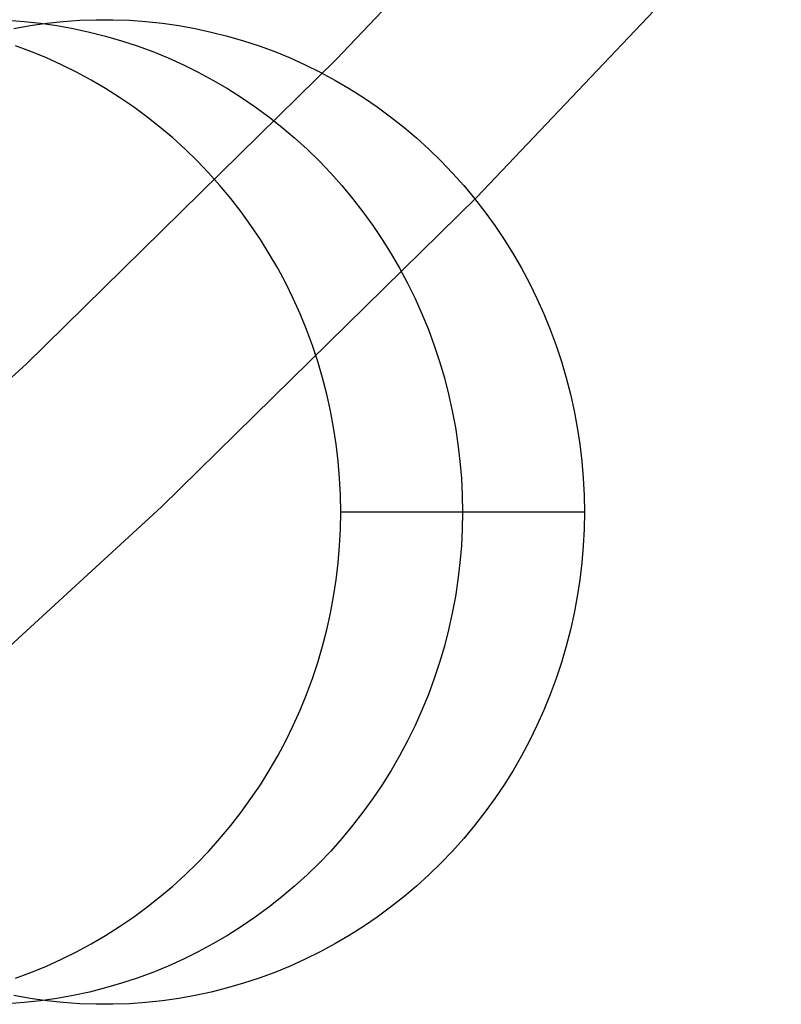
# Model space of a CAD drawing. Header units: millimetres. Extents: x 6239 to 7218, y -13987 to -13139.
# Tile 161 of 256: x 6772.52 to 6776.38, y -13507.02 to -13502.02. Entities that reach past the tile are written whole.
import ezdxf

# ---------------------------------------------------------------- set-up
doc = ezdxf.new("R2010")
doc.units = ezdxf.units.MM

msp = doc.modelspace()

# ---------------------------------------------------------------- linework, layer by layer
at = {"color": 7, "true_color": 0xffffff}
for p, q in [((6775.6442, -13500.6211, 259.6), (6774.1229, -13502.2233, 259.6)), ((6775.6442, -13500.6211, 259.6), (6774.1229, -13502.2233, 259.6)), ((6774.1229, -13502.2233, 231.7162), (6775.6442, -13500.6211, 231.7162)), ((6774.1229, -13502.2233, 245.6581), (6775.6442, -13500.6211, 245.6581)), ((6774.1229, -13502.2233, 231.7162), (6775.6442, -13500.6211, 231.7162)), ((6776.3812, -13501.2971, 259.6), (6774.8361, -13502.9243, 259.6)), ((6774.8361, -13502.9243, 231.7162), (6776.3812, -13501.2971, 231.7162)), ((6776.3812, -13501.2971, 259.6), (6774.8361, -13502.9243, 259.6)), ((6774.8361, -13502.9243, 231.7162), (6776.3812, -13501.2971, 231.7162)), ((6774.8361, -13502.9243, 245.6581), (6776.3812, -13501.2971, 245.6581)), ((6772.4534, -13502.0267, 55.8636), (6772.5373, -13502.0327, 55.8442)), ((6772.5373, -13502.0327, 55.8442), (6772.6209, -13502.0416, 55.8249)), ((6772.6523, -13502.0416, 58.64), (6772.7359, -13502.0327, 58.6207)), ((6772.6523, -13502.0416, 58.64), (6772.7359, -13502.0327, 58.6207)), ((6772.7359, -13502.0327, 58.6207), (6772.8198, -13502.0267, 58.6013)), ((6772.7359, -13502.0327, 58.6207), (6772.8198, -13502.0267, 58.6013)), ((6772.8198, -13502.0267, 58.6013), (6772.9038, -13502.0237, 58.5819)), ((6772.8198, -13502.0267, 58.6013), (6772.9038, -13502.0237, 58.5819)), ((6772.9038, -13502.0237, 58.5819), (6772.9879, -13502.0237, 58.5625)), ((6772.9038, -13502.0237, 58.5819), (6772.9879, -13502.0237, 58.5625)), ((6772.9879, -13502.0237, 58.5625), (6773.072, -13502.0267, 58.5431)), ((6772.9879, -13502.0237, 58.5625), (6773.072, -13502.0267, 58.5431)), ((6773.072, -13502.0267, 58.5431), (6773.1559, -13502.0327, 58.5237)), ((6773.072, -13502.0267, 58.5431), (6773.1559, -13502.0327, 58.5237)), ((6773.1559, -13502.0327, 58.5237), (6773.2395, -13502.0416, 58.5044)), ((6773.1559, -13502.0327, 58.5237), (6773.2395, -13502.0416, 58.5044)), ((6772.4861, -13502.0683, 58.6784), (6772.569, -13502.0535, 58.6592)), ((6772.4861, -13502.0683, 58.6784), (6772.569, -13502.0535, 58.6592)), ((6772.569, -13502.0535, 58.6592), (6772.6523, -13502.0416, 58.64)), ((6772.569, -13502.0535, 58.6592), (6772.6523, -13502.0416, 58.64)), ((6772.6209, -13502.0416, 55.8249), (6772.7042, -13502.0535, 55.8057)), ((6772.7042, -13502.0535, 55.8057), (6772.787, -13502.0683, 55.7866)), ((6772.787, -13502.0683, 55.7866), (6772.8693, -13502.0861, 55.7676)), ((6772.8693, -13502.0861, 55.7676), (6772.951, -13502.1067, 55.7487)), ((6773.2395, -13502.0416, 58.5044), (6773.3228, -13502.0535, 58.4852)), ((6773.2395, -13502.0416, 58.5044), (6773.3228, -13502.0535, 58.4852)), ((6773.3228, -13502.0535, 58.4852), (6773.4056, -13502.0683, 58.4661)), ((6773.3228, -13502.0535, 58.4852), (6773.4056, -13502.0683, 58.4661)), ((6773.4056, -13502.0683, 58.4661), (6773.4879, -13502.0861, 58.4471)), ((6773.4056, -13502.0683, 58.4661), (6773.4879, -13502.0861, 58.4471)), ((6773.4879, -13502.0861, 58.4471), (6773.5696, -13502.1067, 58.4282)), ((6773.4879, -13502.0861, 58.4471), (6773.5696, -13502.1067, 58.4282)), ((6772.951, -13502.1067, 55.7487), (6773.0319, -13502.1302, 55.73)), ((6773.0319, -13502.1302, 55.73), (6773.1119, -13502.1566, 55.7115)), ((6773.5696, -13502.1067, 58.4282), (6773.6505, -13502.1302, 58.4095)), ((6773.5696, -13502.1067, 58.4282), (6773.6505, -13502.1302, 58.4095)), ((6773.6505, -13502.1302, 58.4095), (6773.7306, -13502.1566, 58.3911)), ((6773.6505, -13502.1302, 58.4095), (6773.7306, -13502.1566, 58.3911)), ((6772.5725, -13502.1858, 53.0138), (6772.4933, -13502.1566, 53.032)), ((6772.5725, -13502.1858, 53.0138), (6772.4933, -13502.1566, 53.032)), ((6772.6506, -13502.2178, 52.9957), (6772.5725, -13502.1858, 53.0138)), ((6772.6506, -13502.2178, 52.9957), (6772.5725, -13502.1858, 53.0138)), ((6773.1119, -13502.1566, 55.7115), (6773.1911, -13502.1858, 55.6933)), ((6773.1911, -13502.1858, 55.6933), (6773.2692, -13502.2178, 55.6752)), ((6773.7306, -13502.1566, 58.3911), (6773.8097, -13502.1858, 58.3728)), ((6773.7306, -13502.1566, 58.3911), (6773.8097, -13502.1858, 58.3728)), ((6773.8097, -13502.1858, 58.3728), (6773.8878, -13502.2178, 58.3548)), ((6773.8097, -13502.1858, 58.3728), (6773.8878, -13502.2178, 58.3548)), ((6774.1229, -13502.2233, 259.6), (6772.5473, -13503.772, 259.6)), ((6774.1229, -13502.2233, 259.6), (6772.5473, -13503.772, 259.6)), ((6772.5473, -13503.772, 231.7162), (6774.1229, -13502.2233, 231.7162)), ((6772.5473, -13503.772, 245.6581), (6774.1229, -13502.2233, 245.6581)), ((6772.5473, -13503.772, 231.7162), (6774.1229, -13502.2233, 231.7162)), ((6772.7275, -13502.2526, 52.978), (6772.6506, -13502.2178, 52.9957)), ((6772.7275, -13502.2526, 52.978), (6772.6506, -13502.2178, 52.9957)), ((6773.2692, -13502.2178, 55.6752), (6773.3461, -13502.2526, 55.6575)), ((6773.8878, -13502.2178, 58.3548), (6773.9648, -13502.2526, 58.337)), ((6773.8878, -13502.2178, 58.3548), (6773.9648, -13502.2526, 58.337)), ((6772.8033, -13502.29, 52.9605), (6772.7275, -13502.2526, 52.978)), ((6772.8033, -13502.29, 52.9605), (6772.7275, -13502.2526, 52.978)), ((6772.8778, -13502.3301, 52.9433), (6772.8033, -13502.29, 52.9605)), ((6772.8778, -13502.3301, 52.9433), (6772.8033, -13502.29, 52.9605)), ((6773.3461, -13502.2526, 55.6575), (6773.4219, -13502.29, 55.64)), ((6773.4219, -13502.29, 55.64), (6773.4964, -13502.3301, 55.6228)), ((6773.9648, -13502.2526, 58.337), (6774.0405, -13502.29, 58.3195)), ((6773.9648, -13502.2526, 58.337), (6774.0405, -13502.29, 58.3195)), ((6774.0405, -13502.29, 58.3195), (6774.115, -13502.3301, 58.3023)), ((6774.0405, -13502.29, 58.3195), (6774.115, -13502.3301, 58.3023)), ((6772.9508, -13502.3728, 52.9264), (6772.8778, -13502.3301, 52.9433)), ((6772.9508, -13502.3728, 52.9264), (6772.8778, -13502.3301, 52.9433)), ((6773.4964, -13502.3301, 55.6228), (6773.5694, -13502.3728, 55.6059)), ((6774.115, -13502.3301, 58.3023), (6774.1881, -13502.3728, 58.2854)), ((6774.115, -13502.3301, 58.3023), (6774.1881, -13502.3728, 58.2854)), ((6773.0224, -13502.4181, 52.9099), (6772.9508, -13502.3728, 52.9264)), ((6773.0224, -13502.4181, 52.9099), (6772.9508, -13502.3728, 52.9264)), ((6773.5694, -13502.3728, 55.6059), (6773.641, -13502.4181, 55.5894)), ((6774.1881, -13502.3728, 58.2854), (6774.2596, -13502.4181, 58.2689)), ((6774.1881, -13502.3728, 58.2854), (6774.2596, -13502.4181, 58.2689)), ((6773.0924, -13502.4659, 52.8937), (6773.0224, -13502.4181, 52.9099)), ((6773.0924, -13502.4659, 52.8937), (6773.0224, -13502.4181, 52.9099)), ((6773.641, -13502.4181, 55.5894), (6773.711, -13502.4659, 55.5732)), ((6774.2596, -13502.4181, 58.2689), (6774.3297, -13502.4659, 58.2527)), ((6774.2596, -13502.4181, 58.2689), (6774.3297, -13502.4659, 58.2527)), ((6773.1608, -13502.5162, 52.8779), (6773.0924, -13502.4659, 52.8937)), ((6773.1608, -13502.5162, 52.8779), (6773.0924, -13502.4659, 52.8937)), ((6773.711, -13502.4659, 55.5732), (6773.7794, -13502.5162, 55.5574)), ((6774.3297, -13502.4659, 58.2527), (6774.398, -13502.5162, 58.237)), ((6774.3297, -13502.4659, 58.2527), (6774.398, -13502.5162, 58.237)), ((6773.2274, -13502.5688, 52.8625), (6773.1608, -13502.5162, 52.8779)), ((6773.2274, -13502.5688, 52.8625), (6773.1608, -13502.5162, 52.8779)), ((6773.7794, -13502.5162, 55.5574), (6773.8461, -13502.5688, 55.5421)), ((6774.398, -13502.5162, 58.237), (6774.4647, -13502.5688, 58.2216)), ((6774.398, -13502.5162, 58.237), (6774.4647, -13502.5688, 58.2216)), ((6773.2923, -13502.6238, 52.8476), (6773.2274, -13502.5688, 52.8625)), ((6773.2923, -13502.6238, 52.8476), (6773.2274, -13502.5688, 52.8625)), ((6773.8461, -13502.5688, 55.5421), (6773.9109, -13502.6238, 55.5271)), ((6774.4647, -13502.5688, 58.2216), (6774.5295, -13502.6238, 58.2066)), ((6774.4647, -13502.5688, 58.2216), (6774.5295, -13502.6238, 58.2066)), ((6773.3552, -13502.681, 52.833), (6773.2923, -13502.6238, 52.8476)), ((6773.3552, -13502.681, 52.833), (6773.2923, -13502.6238, 52.8476)), ((6773.9109, -13502.6238, 55.5271), (6773.9738, -13502.681, 55.5126)), ((6774.5295, -13502.6238, 58.2066), (6774.5924, -13502.681, 58.1921)), ((6774.5295, -13502.6238, 58.2066), (6774.5924, -13502.681, 58.1921)), ((6773.4162, -13502.7404, 52.819), (6773.3552, -13502.681, 52.833)), ((6773.4162, -13502.7404, 52.819), (6773.3552, -13502.681, 52.833)), ((6773.9738, -13502.681, 55.5126), (6774.0348, -13502.7404, 55.4985)), ((6774.5924, -13502.681, 58.1921), (6774.6534, -13502.7404, 58.178)), ((6774.5924, -13502.681, 58.1921), (6774.6534, -13502.7404, 58.178)), ((6773.4751, -13502.802, 52.8054), (6773.4162, -13502.7404, 52.819)), ((6773.4751, -13502.802, 52.8054), (6773.4162, -13502.7404, 52.819)), ((6774.0348, -13502.7404, 55.4985), (6774.0938, -13502.802, 55.4849)), ((6774.6534, -13502.7404, 58.178), (6774.7124, -13502.802, 58.1644)), ((6774.6534, -13502.7404, 58.178), (6774.7124, -13502.802, 58.1644)), ((6773.532, -13502.8656, 52.7922), (6773.4751, -13502.802, 52.8054)), ((6773.532, -13502.8656, 52.7922), (6773.4751, -13502.802, 52.8054)), ((6774.0938, -13502.802, 55.4849), (6774.1506, -13502.8656, 55.4717)), ((6774.7124, -13502.802, 58.1644), (6774.7692, -13502.8656, 58.1513)), ((6774.7124, -13502.802, 58.1644), (6774.7692, -13502.8656, 58.1513)), ((6773.5866, -13502.9311, 52.7796), (6773.532, -13502.8656, 52.7922)), ((6773.5866, -13502.9311, 52.7796), (6773.532, -13502.8656, 52.7922)), ((6774.1506, -13502.8656, 55.4717), (6774.2053, -13502.9311, 55.4591)), ((6774.7692, -13502.8656, 58.1513), (6774.8239, -13502.9311, 58.1386)), ((6774.7692, -13502.8656, 58.1513), (6774.8239, -13502.9311, 58.1386)), ((6774.8361, -13502.9243, 259.6), (6773.2358, -13504.4972, 259.6)), ((6773.2358, -13504.4972, 231.7162), (6774.8361, -13502.9243, 231.7162)), ((6774.8361, -13502.9243, 259.6), (6773.2358, -13504.4972, 259.6)), ((6773.2358, -13504.4972, 231.7162), (6774.8361, -13502.9243, 231.7162)), ((6773.2358, -13504.4972, 245.6581), (6774.8361, -13502.9243, 245.6581)), ((6773.6391, -13502.9986, 52.7675), (6773.5866, -13502.9311, 52.7796)), ((6773.6391, -13502.9986, 52.7675), (6773.5866, -13502.9311, 52.7796)), ((6774.2053, -13502.9311, 55.4591), (6774.2577, -13502.9986, 55.447)), ((6774.8239, -13502.9311, 58.1386), (6774.8763, -13502.9986, 58.1265)), ((6774.8239, -13502.9311, 58.1386), (6774.8763, -13502.9986, 58.1265)), ((6773.6892, -13503.0679, 52.7559), (6773.6391, -13502.9986, 52.7675)), ((6773.6892, -13503.0679, 52.7559), (6773.6391, -13502.9986, 52.7675)), ((6774.2577, -13502.9986, 55.447), (6774.3078, -13503.0679, 55.4354)), ((6774.8763, -13502.9986, 58.1265), (6774.9264, -13503.0679, 58.115)), ((6774.8763, -13502.9986, 58.1265), (6774.9264, -13503.0679, 58.115)), ((6773.737, -13503.1389, 52.7449), (6773.6892, -13503.0679, 52.7559)), ((6773.737, -13503.1389, 52.7449), (6773.6892, -13503.0679, 52.7559)), ((6774.3078, -13503.0679, 55.4354), (6774.3556, -13503.1389, 55.4244)), ((6774.9264, -13503.0679, 58.115), (6774.9742, -13503.1389, 58.1039)), ((6774.9264, -13503.0679, 58.115), (6774.9742, -13503.1389, 58.1039)), ((6773.7823, -13503.2116, 52.7344), (6773.737, -13503.1389, 52.7449)), ((6773.7823, -13503.2116, 52.7344), (6773.737, -13503.1389, 52.7449)), ((6774.3556, -13503.1389, 55.4244), (6774.4009, -13503.2116, 55.4139)), ((6774.9742, -13503.1389, 58.1039), (6775.0196, -13503.2116, 58.0935)), ((6774.9742, -13503.1389, 58.1039), (6775.0196, -13503.2116, 58.0935)), ((6773.8252, -13503.2859, 52.7245), (6773.7823, -13503.2116, 52.7344)), ((6773.8252, -13503.2859, 52.7245), (6773.7823, -13503.2116, 52.7344)), ((6774.4009, -13503.2116, 55.4139), (6774.4438, -13503.2859, 55.404)), ((6775.0196, -13503.2116, 58.0935), (6775.0624, -13503.2859, 58.0836)), ((6775.0196, -13503.2116, 58.0935), (6775.0624, -13503.2859, 58.0836)), ((6773.8656, -13503.3616, 52.7152), (6773.8252, -13503.2859, 52.7245)), ((6773.8656, -13503.3616, 52.7152), (6773.8252, -13503.2859, 52.7245)), ((6774.4438, -13503.2859, 55.404), (6774.4842, -13503.3616, 55.3947)), ((6775.0624, -13503.2859, 58.0836), (6775.1028, -13503.3616, 58.0742)), ((6775.0624, -13503.2859, 58.0836), (6775.1028, -13503.3616, 58.0742)), ((6773.9034, -13503.4387, 52.7065), (6773.8656, -13503.3616, 52.7152)), ((6773.9034, -13503.4387, 52.7065), (6773.8656, -13503.3616, 52.7152)), ((6774.4842, -13503.3616, 55.3947), (6774.522, -13503.4387, 55.386)), ((6775.1028, -13503.3616, 58.0742), (6775.1406, -13503.4387, 58.0655)), ((6775.1028, -13503.3616, 58.0742), (6775.1406, -13503.4387, 58.0655)), ((6773.9385, -13503.5171, 52.6984), (6773.9034, -13503.4387, 52.7065)), ((6773.9385, -13503.5171, 52.6984), (6773.9034, -13503.4387, 52.7065)), ((6774.522, -13503.4387, 55.386), (6774.5571, -13503.5171, 55.3779)), ((6775.1406, -13503.4387, 58.0655), (6775.1758, -13503.5171, 58.0574)), ((6775.1406, -13503.4387, 58.0655), (6775.1758, -13503.5171, 58.0574)), ((6773.971, -13503.5966, 52.6909), (6773.9385, -13503.5171, 52.6984)), ((6773.971, -13503.5966, 52.6909), (6773.9385, -13503.5171, 52.6984)), ((6774.5571, -13503.5171, 55.3779), (6774.5897, -13503.5966, 55.3704)), ((6775.1758, -13503.5171, 58.0574), (6775.2083, -13503.5966, 58.0499)), ((6775.1758, -13503.5171, 58.0574), (6775.2083, -13503.5966, 58.0499)), ((6774.0009, -13503.6773, 52.684), (6773.971, -13503.5966, 52.6909)), ((6774.0009, -13503.6773, 52.684), (6773.971, -13503.5966, 52.6909)), ((6774.5897, -13503.5966, 55.3704), (6774.6195, -13503.6773, 55.3635)), ((6775.2083, -13503.5966, 58.0499), (6775.2381, -13503.6773, 58.043)), ((6775.2083, -13503.5966, 58.0499), (6775.2381, -13503.6773, 58.043)), ((6774.0279, -13503.759, 52.6777), (6774.0009, -13503.6773, 52.684)), ((6774.0279, -13503.759, 52.6777), (6774.0009, -13503.6773, 52.684)), ((6774.6195, -13503.6773, 55.3635), (6774.6466, -13503.759, 55.3572)), ((6775.2381, -13503.6773, 58.043), (6775.2652, -13503.759, 58.0368)), ((6775.2381, -13503.6773, 58.043), (6775.2652, -13503.759, 58.0368)), ((6772.5473, -13503.772, 259.6), (6770.9191, -13505.2654, 259.6)), ((6772.5473, -13503.772, 259.6), (6770.9191, -13505.2654, 259.6)), ((6770.9191, -13505.2654, 231.7162), (6772.5473, -13503.772, 231.7162)), ((6770.9191, -13505.2654, 245.6581), (6772.5473, -13503.772, 245.6581)), ((6770.9191, -13505.2654, 231.7162), (6772.5473, -13503.772, 231.7162)), ((6774.0523, -13503.8417, 52.6721), (6774.0279, -13503.759, 52.6777)), ((6774.0523, -13503.8417, 52.6721), (6774.0279, -13503.759, 52.6777)), ((6774.6466, -13503.759, 55.3572), (6774.6709, -13503.8417, 55.3516)), ((6775.2652, -13503.759, 58.0368), (6775.2895, -13503.8417, 58.0311)), ((6775.2652, -13503.759, 58.0368), (6775.2895, -13503.8417, 58.0311)), ((6774.0738, -13503.9251, 52.6671), (6774.0523, -13503.8417, 52.6721)), ((6774.0738, -13503.9251, 52.6671), (6774.0523, -13503.8417, 52.6721)), ((6774.6709, -13503.8417, 55.3516), (6774.6924, -13503.9251, 55.3467)), ((6775.2895, -13503.8417, 58.0311), (6775.311, -13503.9251, 58.0262)), ((6775.2895, -13503.8417, 58.0311), (6775.311, -13503.9251, 58.0262)), ((6774.0925, -13504.0092, 52.6628), (6774.0738, -13503.9251, 52.6671)), ((6774.0925, -13504.0092, 52.6628), (6774.0738, -13503.9251, 52.6671)), ((6774.6924, -13503.9251, 55.3467), (6774.7111, -13504.0092, 55.3423)), ((6775.311, -13503.9251, 58.0262), (6775.3297, -13504.0092, 58.0219)), ((6775.311, -13503.9251, 58.0262), (6775.3297, -13504.0092, 58.0219)), ((6774.1084, -13504.094, 52.6592), (6774.0925, -13504.0092, 52.6628)), ((6774.1084, -13504.094, 52.6592), (6774.0925, -13504.0092, 52.6628)), ((6774.7111, -13504.0092, 55.3423), (6774.727, -13504.094, 55.3387)), ((6775.3297, -13504.0092, 58.0219), (6775.3456, -13504.094, 58.0182)), ((6775.3297, -13504.0092, 58.0219), (6775.3456, -13504.094, 58.0182)), ((6774.1214, -13504.1792, 52.6562), (6774.1084, -13504.094, 52.6592)), ((6774.1214, -13504.1792, 52.6562), (6774.1084, -13504.094, 52.6592)), ((6774.727, -13504.094, 55.3387), (6774.74, -13504.1792, 55.3357)), ((6775.3456, -13504.094, 58.0182), (6775.3586, -13504.1792, 58.0152)), ((6775.3456, -13504.094, 58.0182), (6775.3586, -13504.1792, 58.0152)), ((6774.1315, -13504.2649, 52.6538), (6774.1214, -13504.1792, 52.6562)), ((6774.1315, -13504.2649, 52.6538), (6774.1214, -13504.1792, 52.6562)), ((6774.74, -13504.1792, 55.3357), (6774.7501, -13504.2649, 55.3333)), ((6775.3586, -13504.1792, 58.0152), (6775.3688, -13504.2649, 58.0128)), ((6775.3586, -13504.1792, 58.0152), (6775.3688, -13504.2649, 58.0128)), ((6774.1388, -13504.3509, 52.6521), (6774.1315, -13504.2649, 52.6538)), ((6774.1388, -13504.3509, 52.6521), (6774.1315, -13504.2649, 52.6538)), ((6774.7501, -13504.2649, 55.3333), (6774.7574, -13504.3509, 55.3317)), ((6775.3688, -13504.2649, 58.0128), (6775.376, -13504.3509, 58.0112)), ((6775.3688, -13504.2649, 58.0128), (6775.376, -13504.3509, 58.0112)), ((6774.1431, -13504.4371, 52.6511), (6774.1388, -13504.3509, 52.6521)), ((6774.1431, -13504.4371, 52.6511), (6774.1388, -13504.3509, 52.6521)), ((6774.7574, -13504.3509, 55.3317), (6774.7618, -13504.4371, 55.3306)), ((6775.376, -13504.3509, 58.0112), (6775.3804, -13504.4371, 58.0102)), ((6775.376, -13504.3509, 58.0112), (6775.3804, -13504.4371, 58.0102)), ((6774.1446, -13504.5234, 52.6508), (6774.1431, -13504.4371, 52.6511)), ((6774.1446, -13504.5234, 52.6508), (6774.1431, -13504.4371, 52.6511)), ((6774.7618, -13504.4371, 55.3306), (6774.7632, -13504.5234, 55.3303)), ((6775.3804, -13504.4371, 58.0102), (6775.3818, -13504.5234, 58.0098)), ((6775.3804, -13504.4371, 58.0102), (6775.3818, -13504.5234, 58.0098)), ((6773.2358, -13504.4972, 259.6), (6771.5822, -13506.014, 259.6)), ((6771.5822, -13506.014, 231.7162), (6773.2358, -13504.4972, 231.7162)), ((6773.2358, -13504.4972, 259.6), (6771.5822, -13506.014, 259.6)), ((6771.5822, -13506.014, 231.7162), (6773.2358, -13504.4972, 231.7162)), ((6771.5822, -13506.014, 245.6581), (6773.2358, -13504.4972, 245.6581)), ((6774.1431, -13504.6097, 52.6511), (6774.1446, -13504.5234, 52.6508)), ((6774.1431, -13504.6097, 52.6511), (6774.1446, -13504.5234, 52.6508)), ((6775.3818, -13504.5234, 58.0098), (6774.1446, -13504.5234, 52.6508)), ((6775.3818, -13504.5234, 58.0098), (6774.1446, -13504.5234, 52.6508)), ((6775.3818, -13504.5234, 58.0098), (6774.1446, -13504.5234, 52.6508)), ((6774.7632, -13504.5234, 55.3303), (6774.7618, -13504.6097, 55.3306)), ((6775.3818, -13504.5234, 58.0098), (6775.3804, -13504.6097, 58.0102)), ((6775.3818, -13504.5234, 58.0098), (6775.3804, -13504.6097, 58.0102)), ((6774.1388, -13504.6959, 52.6521), (6774.1431, -13504.6097, 52.6511)), ((6774.1388, -13504.6959, 52.6521), (6774.1431, -13504.6097, 52.6511)), ((6774.7618, -13504.6097, 55.3306), (6774.7574, -13504.6959, 55.3317)), ((6775.3804, -13504.6097, 58.0102), (6775.376, -13504.6959, 58.0112)), ((6775.3804, -13504.6097, 58.0102), (6775.376, -13504.6959, 58.0112)), ((6774.1315, -13504.7818, 52.6538), (6774.1388, -13504.6959, 52.6521)), ((6774.1315, -13504.7818, 52.6538), (6774.1388, -13504.6959, 52.6521)), ((6774.7574, -13504.6959, 55.3317), (6774.7501, -13504.7818, 55.3333)), ((6775.376, -13504.6959, 58.0112), (6775.3688, -13504.7818, 58.0128)), ((6775.376, -13504.6959, 58.0112), (6775.3688, -13504.7818, 58.0128)), ((6774.1214, -13504.8675, 52.6562), (6774.1315, -13504.7818, 52.6538)), ((6774.1214, -13504.8675, 52.6562), (6774.1315, -13504.7818, 52.6538)), ((6774.7501, -13504.7818, 55.3333), (6774.74, -13504.8675, 55.3357)), ((6775.3688, -13504.7818, 58.0128), (6775.3586, -13504.8675, 58.0152)), ((6775.3688, -13504.7818, 58.0128), (6775.3586, -13504.8675, 58.0152)), ((6774.1084, -13504.9528, 52.6592), (6774.1214, -13504.8675, 52.6562)), ((6774.1084, -13504.9528, 52.6592), (6774.1214, -13504.8675, 52.6562)), ((6774.74, -13504.8675, 55.3357), (6774.727, -13504.9528, 55.3387)), ((6775.3586, -13504.8675, 58.0152), (6775.3456, -13504.9528, 58.0182)), ((6775.3586, -13504.8675, 58.0152), (6775.3456, -13504.9528, 58.0182)), ((6774.0925, -13505.0375, 52.6628), (6774.1084, -13504.9528, 52.6592)), ((6774.0925, -13505.0375, 52.6628), (6774.1084, -13504.9528, 52.6592)), ((6774.727, -13504.9528, 55.3387), (6774.7111, -13505.0375, 55.3423)), ((6775.3456, -13504.9528, 58.0182), (6775.3297, -13505.0375, 58.0219)), ((6775.3456, -13504.9528, 58.0182), (6775.3297, -13505.0375, 58.0219)), ((6774.0738, -13505.1217, 52.6671), (6774.0925, -13505.0375, 52.6628)), ((6774.0738, -13505.1217, 52.6671), (6774.0925, -13505.0375, 52.6628)), ((6774.7111, -13505.0375, 55.3423), (6774.6924, -13505.1217, 55.3467)), ((6775.3297, -13505.0375, 58.0219), (6775.311, -13505.1217, 58.0262)), ((6775.3297, -13505.0375, 58.0219), (6775.311, -13505.1217, 58.0262)), ((6774.0523, -13505.2051, 52.6721), (6774.0738, -13505.1217, 52.6671)), ((6774.0523, -13505.2051, 52.6721), (6774.0738, -13505.1217, 52.6671)), ((6774.6924, -13505.1217, 55.3467), (6774.6709, -13505.2051, 55.3516)), ((6775.311, -13505.1217, 58.0262), (6775.2895, -13505.2051, 58.0311)), ((6775.311, -13505.1217, 58.0262), (6775.2895, -13505.2051, 58.0311)), ((6774.0279, -13505.2877, 52.6777), (6774.0523, -13505.2051, 52.6721)), ((6774.0279, -13505.2877, 52.6777), (6774.0523, -13505.2051, 52.6721)), ((6774.6709, -13505.2051, 55.3516), (6774.6466, -13505.2877, 55.3572)), ((6775.2895, -13505.2051, 58.0311), (6775.2652, -13505.2877, 58.0368)), ((6775.2895, -13505.2051, 58.0311), (6775.2652, -13505.2877, 58.0368)), ((6774.0009, -13505.3694, 52.684), (6774.0279, -13505.2877, 52.6777)), ((6774.0009, -13505.3694, 52.684), (6774.0279, -13505.2877, 52.6777)), ((6774.6466, -13505.2877, 55.3572), (6774.6195, -13505.3694, 55.3635)), ((6775.2652, -13505.2877, 58.0368), (6775.2381, -13505.3694, 58.043)), ((6775.2652, -13505.2877, 58.0368), (6775.2381, -13505.3694, 58.043)), ((6773.971, -13505.4501, 52.6909), (6774.0009, -13505.3694, 52.684)), ((6773.971, -13505.4501, 52.6909), (6774.0009, -13505.3694, 52.684)), ((6774.6195, -13505.3694, 55.3635), (6774.5897, -13505.4501, 55.3704)), ((6775.2381, -13505.3694, 58.043), (6775.2083, -13505.4501, 58.0499)), ((6775.2381, -13505.3694, 58.043), (6775.2083, -13505.4501, 58.0499)), ((6773.9385, -13505.5297, 52.6984), (6773.971, -13505.4501, 52.6909)), ((6773.9385, -13505.5297, 52.6984), (6773.971, -13505.4501, 52.6909)), ((6774.5897, -13505.4501, 55.3704), (6774.5571, -13505.5297, 55.3779)), ((6775.2083, -13505.4501, 58.0499), (6775.1758, -13505.5297, 58.0574)), ((6775.2083, -13505.4501, 58.0499), (6775.1758, -13505.5297, 58.0574)), ((6773.9034, -13505.6081, 52.7065), (6773.9385, -13505.5297, 52.6984)), ((6773.9034, -13505.6081, 52.7065), (6773.9385, -13505.5297, 52.6984)), ((6774.5571, -13505.5297, 55.3779), (6774.522, -13505.6081, 55.386)), ((6775.1758, -13505.5297, 58.0574), (6775.1406, -13505.6081, 58.0655)), ((6775.1758, -13505.5297, 58.0574), (6775.1406, -13505.6081, 58.0655)), ((6773.8656, -13505.6852, 52.7152), (6773.9034, -13505.6081, 52.7065)), ((6773.8656, -13505.6852, 52.7152), (6773.9034, -13505.6081, 52.7065)), ((6774.522, -13505.6081, 55.386), (6774.4842, -13505.6852, 55.3947)), ((6775.1406, -13505.6081, 58.0655), (6775.1028, -13505.6852, 58.0742)), ((6775.1406, -13505.6081, 58.0655), (6775.1028, -13505.6852, 58.0742)), ((6773.8252, -13505.7609, 52.7245), (6773.8656, -13505.6852, 52.7152)), ((6773.8252, -13505.7609, 52.7245), (6773.8656, -13505.6852, 52.7152)), ((6774.4842, -13505.6852, 55.3947), (6774.4438, -13505.7609, 55.404)), ((6775.1028, -13505.6852, 58.0742), (6775.0624, -13505.7609, 58.0836)), ((6775.1028, -13505.6852, 58.0742), (6775.0624, -13505.7609, 58.0836)), ((6773.7823, -13505.8351, 52.7344), (6773.8252, -13505.7609, 52.7245)), ((6773.7823, -13505.8351, 52.7344), (6773.8252, -13505.7609, 52.7245)), ((6774.4438, -13505.7609, 55.404), (6774.4009, -13505.8351, 55.4139)), ((6775.0624, -13505.7609, 58.0836), (6775.0196, -13505.8351, 58.0935)), ((6775.0624, -13505.7609, 58.0836), (6775.0196, -13505.8351, 58.0935)), ((6773.737, -13505.9078, 52.7449), (6773.7823, -13505.8351, 52.7344)), ((6773.737, -13505.9078, 52.7449), (6773.7823, -13505.8351, 52.7344)), ((6774.4009, -13505.8351, 55.4139), (6774.3556, -13505.9078, 55.4244)), ((6775.0196, -13505.8351, 58.0935), (6774.9742, -13505.9078, 58.1039)), ((6775.0196, -13505.8351, 58.0935), (6774.9742, -13505.9078, 58.1039)), ((6773.6892, -13505.9788, 52.7559), (6773.737, -13505.9078, 52.7449)), ((6773.6892, -13505.9788, 52.7559), (6773.737, -13505.9078, 52.7449)), ((6774.3556, -13505.9078, 55.4244), (6774.3078, -13505.9788, 55.4354)), ((6774.9742, -13505.9078, 58.1039), (6774.9264, -13505.9788, 58.115)), ((6774.9742, -13505.9078, 58.1039), (6774.9264, -13505.9788, 58.115)), ((6773.6391, -13506.0481, 52.7675), (6773.6892, -13505.9788, 52.7559)), ((6773.6391, -13506.0481, 52.7675), (6773.6892, -13505.9788, 52.7559)), ((6774.3078, -13505.9788, 55.4354), (6774.2577, -13506.0481, 55.447)), ((6774.9264, -13505.9788, 58.115), (6774.8763, -13506.0481, 58.1265)), ((6774.9264, -13505.9788, 58.115), (6774.8763, -13506.0481, 58.1265)), ((6773.5866, -13506.1156, 52.7796), (6773.6391, -13506.0481, 52.7675)), ((6773.5866, -13506.1156, 52.7796), (6773.6391, -13506.0481, 52.7675)), ((6774.2577, -13506.0481, 55.447), (6774.2053, -13506.1156, 55.4591)), ((6774.8763, -13506.0481, 58.1265), (6774.8239, -13506.1156, 58.1386)), ((6774.8763, -13506.0481, 58.1265), (6774.8239, -13506.1156, 58.1386)), ((6773.532, -13506.1812, 52.7922), (6773.5866, -13506.1156, 52.7796)), ((6773.532, -13506.1812, 52.7922), (6773.5866, -13506.1156, 52.7796)), ((6774.2053, -13506.1156, 55.4591), (6774.1506, -13506.1812, 55.4717)), ((6774.8239, -13506.1156, 58.1386), (6774.7692, -13506.1812, 58.1513)), ((6774.8239, -13506.1156, 58.1386), (6774.7692, -13506.1812, 58.1513)), ((6773.4751, -13506.2448, 52.8054), (6773.532, -13506.1812, 52.7922)), ((6773.4751, -13506.2448, 52.8054), (6773.532, -13506.1812, 52.7922)), ((6774.1506, -13506.1812, 55.4717), (6774.0938, -13506.2448, 55.4849)), ((6774.7692, -13506.1812, 58.1513), (6774.7124, -13506.2448, 58.1644)), ((6774.7692, -13506.1812, 58.1513), (6774.7124, -13506.2448, 58.1644)), ((6773.4162, -13506.3063, 52.819), (6773.4751, -13506.2448, 52.8054)), ((6773.4162, -13506.3063, 52.819), (6773.4751, -13506.2448, 52.8054)), ((6774.0938, -13506.2448, 55.4849), (6774.0348, -13506.3063, 55.4985)), ((6774.7124, -13506.2448, 58.1644), (6774.6534, -13506.3063, 58.178)), ((6774.7124, -13506.2448, 58.1644), (6774.6534, -13506.3063, 58.178)), ((6773.3552, -13506.3658, 52.833), (6773.4162, -13506.3063, 52.819)), ((6773.3552, -13506.3658, 52.833), (6773.4162, -13506.3063, 52.819)), ((6774.0348, -13506.3063, 55.4985), (6773.9738, -13506.3658, 55.5126)), ((6774.6534, -13506.3063, 58.178), (6774.5924, -13506.3658, 58.1921)), ((6774.6534, -13506.3063, 58.178), (6774.5924, -13506.3658, 58.1921)), ((6773.2923, -13506.423, 52.8476), (6773.3552, -13506.3658, 52.833)), ((6773.2923, -13506.423, 52.8476), (6773.3552, -13506.3658, 52.833)), ((6773.9738, -13506.3658, 55.5126), (6773.9109, -13506.423, 55.5271)), ((6774.5924, -13506.3658, 58.1921), (6774.5295, -13506.423, 58.2066)), ((6774.5924, -13506.3658, 58.1921), (6774.5295, -13506.423, 58.2066)), ((6773.2274, -13506.478, 52.8625), (6773.2923, -13506.423, 52.8476)), ((6773.2274, -13506.478, 52.8625), (6773.2923, -13506.423, 52.8476)), ((6773.9109, -13506.423, 55.5271), (6773.8461, -13506.478, 55.5421)), ((6774.5295, -13506.423, 58.2066), (6774.4647, -13506.478, 58.2216)), ((6774.5295, -13506.423, 58.2066), (6774.4647, -13506.478, 58.2216)), ((6773.1608, -13506.5306, 52.8779), (6773.2274, -13506.478, 52.8625)), ((6773.1608, -13506.5306, 52.8779), (6773.2274, -13506.478, 52.8625)), ((6773.8461, -13506.478, 55.5421), (6773.7794, -13506.5306, 55.5574)), ((6774.4647, -13506.478, 58.2216), (6774.398, -13506.5306, 58.237)), ((6774.4647, -13506.478, 58.2216), (6774.398, -13506.5306, 58.237)), ((6773.0924, -13506.5808, 52.8937), (6773.1608, -13506.5306, 52.8779)), ((6773.0924, -13506.5808, 52.8937), (6773.1608, -13506.5306, 52.8779)), ((6773.7794, -13506.5306, 55.5574), (6773.711, -13506.5808, 55.5732)), ((6774.398, -13506.5306, 58.237), (6774.3297, -13506.5808, 58.2527)), ((6774.398, -13506.5306, 58.237), (6774.3297, -13506.5808, 58.2527)), ((6773.0224, -13506.6286, 52.9099), (6773.0924, -13506.5808, 52.8937)), ((6773.0224, -13506.6286, 52.9099), (6773.0924, -13506.5808, 52.8937)), ((6773.711, -13506.5808, 55.5732), (6773.641, -13506.6286, 55.5894)), ((6774.3297, -13506.5808, 58.2527), (6774.2596, -13506.6286, 58.2689)), ((6774.3297, -13506.5808, 58.2527), (6774.2596, -13506.6286, 58.2689)), ((6772.9508, -13506.6739, 52.9264), (6773.0224, -13506.6286, 52.9099)), ((6772.9508, -13506.6739, 52.9264), (6773.0224, -13506.6286, 52.9099)), ((6773.641, -13506.6286, 55.5894), (6773.5694, -13506.6739, 55.6059)), ((6774.2596, -13506.6286, 58.2689), (6774.1881, -13506.6739, 58.2854)), ((6774.2596, -13506.6286, 58.2689), (6774.1881, -13506.6739, 58.2854)), ((6772.8778, -13506.7166, 52.9433), (6772.9508, -13506.6739, 52.9264)), ((6772.8778, -13506.7166, 52.9433), (6772.9508, -13506.6739, 52.9264)), ((6773.5694, -13506.6739, 55.6059), (6773.4964, -13506.7166, 55.6228)), ((6774.1881, -13506.6739, 58.2854), (6774.115, -13506.7166, 58.3023)), ((6774.1881, -13506.6739, 58.2854), (6774.115, -13506.7166, 58.3023)), ((6772.8033, -13506.7567, 52.9605), (6772.8778, -13506.7166, 52.9433)), ((6772.8033, -13506.7567, 52.9605), (6772.8778, -13506.7166, 52.9433)), ((6773.4964, -13506.7166, 55.6228), (6773.4219, -13506.7567, 55.64)), ((6774.115, -13506.7166, 58.3023), (6774.0405, -13506.7567, 58.3195)), ((6774.115, -13506.7166, 58.3023), (6774.0405, -13506.7567, 58.3195)), ((6772.7275, -13506.7942, 52.978), (6772.8033, -13506.7567, 52.9605)), ((6772.7275, -13506.7942, 52.978), (6772.8033, -13506.7567, 52.9605)), ((6773.4219, -13506.7567, 55.64), (6773.3461, -13506.7942, 55.6575)), ((6774.0405, -13506.7567, 58.3195), (6773.9648, -13506.7942, 58.337)), ((6774.0405, -13506.7567, 58.3195), (6773.9648, -13506.7942, 58.337)), ((6772.5725, -13506.8609, 53.0138), (6772.6506, -13506.8289, 52.9957)), ((6772.5725, -13506.8609, 53.0138), (6772.6506, -13506.8289, 52.9957)), ((6772.6506, -13506.8289, 52.9957), (6772.7275, -13506.7942, 52.978)), ((6772.6506, -13506.8289, 52.9957), (6772.7275, -13506.7942, 52.978)), ((6773.2692, -13506.8289, 55.6752), (6773.1911, -13506.8609, 55.6933)), ((6773.3461, -13506.7942, 55.6575), (6773.2692, -13506.8289, 55.6752)), ((6773.8878, -13506.8289, 58.3548), (6773.8097, -13506.8609, 58.3728)), ((6773.8878, -13506.8289, 58.3548), (6773.8097, -13506.8609, 58.3728)), ((6773.9648, -13506.7942, 58.337), (6773.8878, -13506.8289, 58.3548)), ((6773.9648, -13506.7942, 58.337), (6773.8878, -13506.8289, 58.3548)), ((6772.4933, -13506.8901, 53.032), (6772.5725, -13506.8609, 53.0138)), ((6772.4933, -13506.8901, 53.032), (6772.5725, -13506.8609, 53.0138)), ((6773.1119, -13506.8901, 55.7115), (6773.0319, -13506.9165, 55.73)), ((6773.1911, -13506.8609, 55.6933), (6773.1119, -13506.8901, 55.7115)), ((6773.7306, -13506.8901, 58.3911), (6773.6505, -13506.9165, 58.4095)), ((6773.7306, -13506.8901, 58.3911), (6773.6505, -13506.9165, 58.4095)), ((6773.8097, -13506.8609, 58.3728), (6773.7306, -13506.8901, 58.3911)), ((6773.8097, -13506.8609, 58.3728), (6773.7306, -13506.8901, 58.3911)), ((6772.951, -13506.94, 55.7487), (6772.8693, -13506.9607, 55.7676)), ((6773.0319, -13506.9165, 55.73), (6772.951, -13506.94, 55.7487)), ((6773.5696, -13506.94, 58.4282), (6773.4879, -13506.9607, 58.4471)), ((6773.5696, -13506.94, 58.4282), (6773.4879, -13506.9607, 58.4471)), ((6773.6505, -13506.9165, 58.4095), (6773.5696, -13506.94, 58.4282)), ((6773.6505, -13506.9165, 58.4095), (6773.5696, -13506.94, 58.4282)), ((6772.569, -13506.9933, 58.6592), (6772.4861, -13506.9784, 58.6784)), ((6772.569, -13506.9933, 58.6592), (6772.4861, -13506.9784, 58.6784)), ((6772.787, -13506.9784, 55.7866), (6772.7042, -13506.9933, 55.8057)), ((6772.8693, -13506.9607, 55.7676), (6772.787, -13506.9784, 55.7866)), ((6773.4056, -13506.9784, 58.4661), (6773.3228, -13506.9933, 58.4852)), ((6773.4056, -13506.9784, 58.4661), (6773.3228, -13506.9933, 58.4852)), ((6773.4879, -13506.9607, 58.4471), (6773.4056, -13506.9784, 58.4661)), ((6773.4879, -13506.9607, 58.4471), (6773.4056, -13506.9784, 58.4661)), ((6772.5373, -13507.0141, 55.8442), (6772.4534, -13507.02, 55.8636)), ((6772.6209, -13507.0051, 55.8249), (6772.5373, -13507.0141, 55.8442)), ((6772.6523, -13507.0051, 58.64), (6772.569, -13506.9933, 58.6592)), ((6772.6523, -13507.0051, 58.64), (6772.569, -13506.9933, 58.6592)), ((6772.7042, -13506.9933, 55.8057), (6772.6209, -13507.0051, 55.8249)), ((6772.7359, -13507.0141, 58.6207), (6772.6523, -13507.0051, 58.64)), ((6772.7359, -13507.0141, 58.6207), (6772.6523, -13507.0051, 58.64)), ((6772.8198, -13507.02, 58.6013), (6772.7359, -13507.0141, 58.6207)), ((6772.8198, -13507.02, 58.6013), (6772.7359, -13507.0141, 58.6207)), ((6772.9038, -13507.023, 58.5819), (6772.8198, -13507.02, 58.6013)), ((6772.9038, -13507.023, 58.5819), (6772.8198, -13507.02, 58.6013)), ((6772.9879, -13507.023, 58.5625), (6772.9038, -13507.023, 58.5819)), ((6772.9879, -13507.023, 58.5625), (6772.9038, -13507.023, 58.5819)), ((6773.072, -13507.02, 58.5431), (6772.9879, -13507.023, 58.5625)), ((6773.072, -13507.02, 58.5431), (6772.9879, -13507.023, 58.5625)), ((6773.1559, -13507.0141, 58.5237), (6773.072, -13507.02, 58.5431)), ((6773.1559, -13507.0141, 58.5237), (6773.072, -13507.02, 58.5431)), ((6773.2395, -13507.0051, 58.5044), (6773.1559, -13507.0141, 58.5237)), ((6773.2395, -13507.0051, 58.5044), (6773.1559, -13507.0141, 58.5237)), ((6773.3228, -13506.9933, 58.4852), (6773.2395, -13507.0051, 58.5044)), ((6773.3228, -13506.9933, 58.4852), (6773.2395, -13507.0051, 58.5044))]:
    msp.add_line(p, q, dxfattribs=at)

doc.saveas('drawing.dxf')
